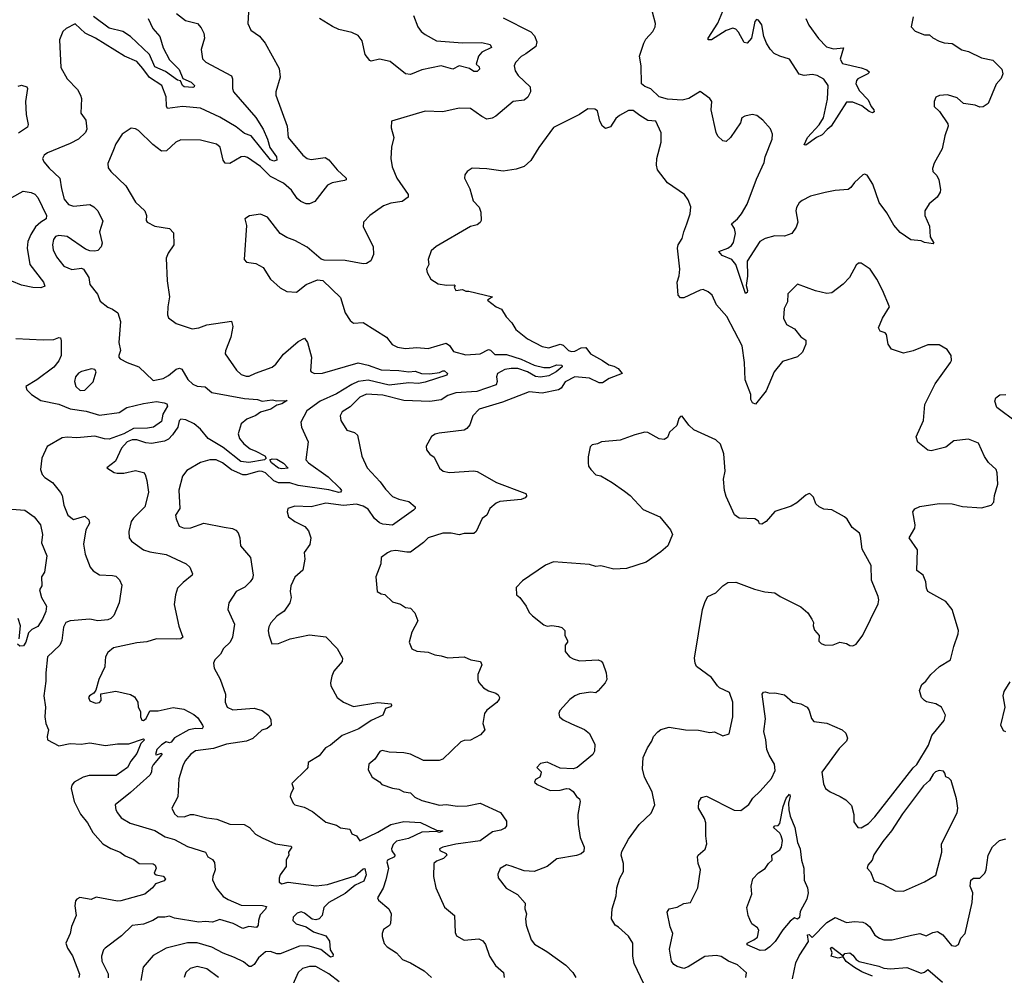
# Model space of a CAD drawing. Extents: x 2199565 to 2323334, y 894172 to 1018966.
# Tile 249 of 256: x 2222244 to 2228295, y 997258 to 1003128. Entities that reach past the tile are written whole.
import ezdxf

# ---------------------------------------------------------------- set-up
doc = ezdxf.new("R2010")
doc.units = 0

msp = doc.modelspace()

# ---------------------------------------------------------------- linework, layer by layer
at = {"layer": '0CON10XD'}
for points in [[(2223207, 1003167), (2223263.3, 1003123.3), (2223336, 1003105), (2223358.8, 1003078.8), (2223376, 1003046), (2223379.5, 1003015), (2223359.2, 1002945), (2223367.9, 1002887.9), (2223387.5, 1002867.5), (2223545, 1002782.5), (2223551.2, 1002765), (2223551.4, 1002705), (2223558.9, 1002685), (2223695, 1002526.5), (2223740.4, 1002455), (2223767.8, 1002395), (2223782.2, 1002342.2), (2223822.2, 1002285), (2223824.5, 1002265), (2223805, 1002258.7), (2223785, 1002268.4), (2223665.8, 1002415.8), (2223625, 1002429.5), (2223575, 1002469.3), (2223475, 1002530), (2223354.6, 1002585.4), (2223245, 1002594.6), (2223152.7, 1002582.7), (2223146.4, 1002596.4), (2223143.8, 1002655), (2223117.1, 1002725), (2223042.8, 1002772.8), (2223000.7, 1002829.3), (2222965, 1002872.2), (2222887.5, 1002905), (2222710, 1003015), (2222646.6, 1003046.6), (2222585, 1003103.8), (2222530, 1003075), (2222510, 1003055), (2222488, 1003005), (2222498, 1002835), (2222535.8, 1002765), (2222598.5, 1002698.5), (2222617.5, 1002665), (2222624.1, 1002644.1), (2222620.8, 1002555), (2222650.9, 1002510.9), (2222657.5, 1002455), (2222648.1, 1002435), (2222605.4, 1002394.6), (2222555, 1002367.8), (2222415, 1002310), (2222394.6, 1002295.4), (2222384.5, 1002275.5), (2222392.5, 1002255), (2222425.4, 1002215.4), (2222490, 1002155), (2222501.1, 1002088.9), (2222517.8, 1002025), (2222545, 1001992.2), (2222575, 1001982.9), (2222675, 1001992), (2222699.1, 1001979.1), (2222723.6, 1001953.6), (2222755, 1001890), (2222735.5, 1001825), (2222751.5, 1001755), (2222745, 1001732.5), (2222725, 1001710), (2222705, 1001705.5), (2222675, 1001708.8), (2222649.5, 1001719.5), (2222535, 1001795.4), (2222485, 1001802.9), (2222464.1, 1001795.9), (2222451.4, 1001778.6), (2222445.5, 1001745), (2222449.5, 1001715), (2222471.1, 1001671.1), (2222515.8, 1001615), (2222565, 1001594.5), (2222625, 1001602), (2222635.7, 1001595.7), (2222668.8, 1001545), (2222675, 1001502.5), (2222722.3, 1001442.3), (2222738.8, 1001398.8), (2222785, 1001362), (2222815, 1001350.8), (2222846.6, 1001326.6), (2222864.2, 1001274.2), (2222852.5, 1001145), (2222863, 1001097), (2222853.3, 1001065), (2222853.3, 1001055), (2222862.5, 1001045), (2222905, 1001022), (2222975.5, 1000995.5), (2223065, 1000911.4), (2223126.2, 1000925), (2223158, 1000942), (2223205, 1000981.4), (2223227.3, 1000987.3), (2223240.5, 1000980.5), (2223277.5, 1000917.5), (2223308.8, 1000888.8), (2223335, 1000876.9), (2223385, 1000872.2), (2223425, 1000838.9), (2223625, 1000800.4), (2223705, 1000796), (2223735, 1000784.4), (2223795, 1000793.1), (2223825, 1000787.1), (2223888.3, 1000788.3), (2223855, 1000768.6), (2223825, 1000760), (2223787.5, 1000735), (2223725, 1000717.1), (2223695, 1000696.2), (2223640, 1000675), (2223606, 1000645), (2223587.5, 1000585), (2223594.3, 1000555), (2223622, 1000522), (2223661.2, 1000491.2), (2223695, 1000476.7), (2223749.7, 1000449.7), (2223758.1, 1000435), (2223749.4, 1000425), (2223652.6, 1000407.4), (2223604.1, 1000415), (2223495, 1000499.6), (2223402.5, 1000555), (2223355, 1000611.8), (2223317.1, 1000645), (2223265, 1000669.1), (2223235, 1000673.5), (2223225, 1000663.8), (2223215.3, 1000624.7), (2223182.5, 1000577.5), (2223157.9, 1000552.1), (2223135, 1000539.6), (2223055, 1000524.6), (2223018.9, 1000528.9), (2222963.6, 1000546.4), (2222935, 1000546.8), (2222905, 1000534.1), (2222868.9, 1000495), (2222833, 1000417), (2222780, 1000375), (2222825, 1000346.7), (2222842.9, 1000342.9), (2222885, 1000343.3), (2222955, 1000358.9), (2223005, 1000345.8), (2223015, 1000333.3), (2223026.4, 1000296.4), (2223035.4, 1000225), (2223029.7, 1000199.7), (2223012.5, 1000135), (2222942.9, 1000065), (2222930, 1000045), (2222915.7, 999985), (2222917.5, 999945), (2222930.8, 999925), (2223005, 999872.3), (2223045, 999858.5), (2223145, 999842.5), (2223266.4, 999786.4), (2223290, 999765), (2223306.2, 999725), (2223303.8, 999715), (2223248.7, 999671.3), (2223214.2, 999635), (2223201.4, 999595), (2223192.9, 999535), (2223222.1, 999402.1), (2223246, 999335), (2223234.4, 999325.6), (2223208.3, 999321.7), (2223085, 999323.9), (2223025, 999306.7), (2222965, 999300), (2222820.3, 999269.7), (2222785, 999240), (2222772, 999215), (2222769.5, 999189.5), (2222767.3, 999152.7), (2222730, 999075), (2222711.7, 999008.3), (2222699.3, 998990.7), (2222672.5, 998975), (2222666.7, 998965), (2222675, 998943.3), (2222710, 998930), (2222735, 998933.5), (2222744, 998945), (2222743.3, 998986.7), (2222835, 999002.2), (2222925, 998982.5), (2222949.3, 998969.3), (2222970.8, 998935), (2222972, 998905), (2222987.5, 998877.5), (2222986, 998845), (2222995, 998824.4), (2223005, 998823.5), (2223021.4, 998835), (2223045, 998883.3), (2223095, 998883.1), (2223187.8, 998902.2), (2223252.5, 998892.5), (2223315, 998860.4), (2223339.4, 998839.4), (2223367.7, 998795), (2223370.9, 998785), (2223365, 998772.7), (2223325, 998772.9), (2223284, 998765), (2223195, 998717.4), (2223175, 998689.4), (2223165, 998685.6), (2223145, 998692.1), (2223115, 998672.9), (2223087.8, 998645), (2223079.4, 998615), (2223085, 998611.5), (2223115, 998622.9), (2223117.7, 998615), (2223065, 998550.7), (2223056.6, 998535), (2223054.7, 998505), (2223043.4, 998486.6), (2222925, 998380), (2222830, 998305), (2222834.2, 998275), (2222845, 998256.2), (2222868.8, 998225), (2222922.8, 998192.8), (2223075, 998146.9), (2223137.4, 998107.4), (2223195, 998092.1), (2223275, 998048.6), (2223386.2, 998015), (2223400, 997985), (2223429.6, 997969.6), (2223441.5, 997951.5), (2223446.2, 997905), (2223430.6, 997865), (2223429.7, 997845), (2223451.9, 997795), (2223495, 997741.9), (2223525, 997722.5), (2223605, 997688.8), (2223737.2, 997687.2), (2223761.2, 997681.2), (2223755.3, 997664.7), (2223721.8, 997628.2), (2223712.3, 997595), (2223709.6, 997565), (2223699.6, 997550.4), (2223653.3, 997556.7), (2223615, 997545.6), (2223556.7, 997576.7), (2223475, 997600), (2223430, 997585), (2223385, 997588.8), (2223345, 997583.3), (2223195, 997609.1), (2223165, 997620.5), (2223136.2, 997613.8), (2223095, 997615.4), (2223062.9, 997595), (2223005, 997571.2), (2222935, 997564), (2222869.3, 997500.7), (2222769.2, 997425), (2222760, 997415), (2222746, 997375), (2222749.2, 997345), (2222787.2, 997267.2), (2222787, 997243)], [(2223650.8, 1003175), (2223647.1, 1003105), (2223663.8, 1003065), (2223717.3, 1003027.3), (2223753.4, 1002983.4), (2223838.3, 1002828.3), (2223844.3, 1002775), (2223818.1, 1002685), (2223818.1, 1002665), (2223888.9, 1002475), (2223895, 1002404.2), (2223985, 1002296.9), (2224010, 1002275), (2224035, 1002270), (2224121.2, 1002281.2), (2224145, 1002268), (2224194.5, 1002205), (2224250, 1002155), (2224251.2, 1002145), (2224240.3, 1002139.7), (2224163.6, 1002126.4), (2224135, 1002112.5), (2224058, 1002012), (2224025, 1001998), (2224005, 1001998.1), (2223972.4, 1002012.4), (2223950.3, 1002030.3), (2223915, 1002080.8), (2223865, 1002124.4), (2223785.2, 1002165.2), (2223725, 1002225.6), (2223645, 1002281.4), (2223625, 1002288.1), (2223605, 1002286.5), (2223535, 1002245.5), (2223507.6, 1002247.6), (2223493.8, 1002265), (2223476, 1002346), (2223454.5, 1002364.5), (2223355, 1002388.9), (2223235, 1002389.4), (2223204.5, 1002375.5), (2223147.4, 1002322.6), (2223115, 1002320.6), (2223062, 1002362), (2222975, 1002448.1), (2222955, 1002458.6), (2222928.3, 1002461.7), (2222874.6, 1002425.4), (2222835.6, 1002365), (2222821.7, 1002328.3), (2222785.8, 1002245), (2222788.3, 1002218.3), (2222804.2, 1002195), (2222897, 1002107), (2222955, 1002007.1), (2223014, 1001955), (2223023.6, 1001926.4), (2223021.2, 1001895), (2223026.7, 1001885), (2223075, 1001860), (2223165, 1001845.6), (2223189.5, 1001819.5), (2223191.8, 1001745), (2223155.8, 1001694.2), (2223144.1, 1001664.1), (2223149.5, 1001525), (2223164.4, 1001425), (2223154.4, 1001364.4), (2223152.5, 1001315), (2223157.7, 1001297.7), (2223205, 1001262), (2223305, 1001228.9), (2223345, 1001235.5), (2223395, 1001254.5), (2223545, 1001276), (2223554.4, 1001244.4), (2223541.1, 1001178.9), (2223508.5, 1001095), (2223507.5, 1001075), (2223575.8, 1000975), (2223605, 1000949.2), (2223635, 1000937.5), (2223655, 1000938), (2223692.7, 1000957.3), (2223795, 1000993.3), (2223817.7, 1001012.3), (2223866.3, 1001073.7), (2223955, 1001151.1), (2223995, 1001170.8), (2224011.9, 1001145), (2224036.7, 1001055), (2224031.8, 1000971.8), (2224035, 1000964.3), (2224055, 1000955.5), (2224105, 1000957.2), (2224325, 1001020.3), (2224386.3, 1001006.3), (2224465, 1000976.4), (2224575, 1000973.5), (2224635, 1000964.6), (2224675, 1000968.2), (2224713.8, 1000953.8), (2224765, 1000953.5), (2224825, 1000961.5), (2224845, 1000971.5), (2224855, 1000970.4), (2224873.1, 1000955), (2224868.8, 1000945), (2224735, 1000901.1), (2224695, 1000894.1), (2224635, 1000897.2), (2224515, 1000883.5), (2224385, 1000913.8), (2224324.4, 1000905), (2224285, 1000887.6), (2224190.6, 1000829.4), (2224090, 1000785), (2224008.1, 1000725), (2223972.5, 1000655), (2223975.7, 1000625), (2224016, 1000535), (2224002.9, 1000425), (2224019.2, 1000405), (2224140.2, 1000320.2), (2224211, 1000251), (2224222.1, 1000235), (2224216.7, 1000225), (2224205, 1000222.8), (2224145, 1000241), (2223955, 1000267.6), (2223905, 1000283.7), (2223835, 1000284), (2223805, 1000296.3), (2223755, 1000344), (2223735, 1000353.4), (2223715, 1000354.7), (2223635, 1000332.8), (2223615, 1000332.6), (2223545, 1000363.4), (2223491.5, 1000405), (2223451.2, 1000425), (2223412.5, 1000425), (2223355, 1000408.1), (2223271.2, 1000358.8), (2223244, 1000325), (2223222.4, 1000237.6), (2223228, 1000125), (2223201.2, 1000085), (2223205, 1000062.5), (2223225, 1000016.7), (2223255, 1000004), (2223295, 1000007.5), (2223375, 1000036), (2223501.2, 1000011.2), (2223552.8, 1000002.8), (2223572.4, 999992.4), (2223586.2, 999975), (2223596.2, 999945), (2223601.2, 999895), (2223662, 999825), (2223678.9, 999715), (2223674.4, 999695), (2223661.1, 999675), (2223628.5, 999641.5), (2223574.3, 999615), (2223530, 999545), (2223524.3, 999504.3), (2223563.5, 999415), (2223552.5, 999335), (2223538.6, 999305), (2223496.7, 999265), (2223479.1, 999230.9), (2223442.5, 999195), (2223436, 999175), (2223438.8, 999145), (2223475.9, 999075.9), (2223510, 998985), (2223507.9, 998935), (2223520, 998905), (2223555, 998889.1), (2223685, 998899.7), (2223734.7, 998884.7), (2223774.5, 998854.5), (2223787.8, 998827.8), (2223789.6, 998795), (2223765, 998772.9), (2223733, 998763)], [(2227734, 1003145), (2227723.6, 1003083.6), (2227747, 1003057), (2227805, 1003036.2), (2227835, 1003036.2), (2227856.4, 1003016.4), (2227895, 1002996.7), (2227925, 1002986.7), (2227975, 1002982.5), (2228035, 1002942.5), (2228075, 1002933.8), (2228155, 1002894.2), (2228225, 1002878.8), (2228280, 1002825), (2228286, 1002795), (2228276.7, 1002766.7), (2228245, 1002732.5), (2228195, 1002612.5), (2228165, 1002592.5), (2228145, 1002590), (2228115, 1002603.8), (2228045, 1002613.8), (2228005, 1002648), (2227945, 1002665.8), (2227896.7, 1002663.3), (2227875, 1002652.5), (2227863.6, 1002626.4), (2227863.3, 1002595), (2227896.2, 1002565), (2227948.3, 1002488.3), (2227950, 1002475), (2227930, 1002415), (2227913.3, 1002335), (2227863.2, 1002246.8), (2227854.3, 1002215), (2227856.2, 1002195), (2227880.3, 1002170.3), (2227892.9, 1002145), (2227903.9, 1002086.1), (2227901.2, 1002068.8), (2227882.7, 1002037.3), (2227832.7, 1001997.3), (2227806.4, 1001953.6), (2227806.7, 1001925), (2227835, 1001860), (2227838.8, 1001795), (2227862.5, 1001755), (2227858.8, 1001751.2), (2227805, 1001760), (2227785, 1001770), (2227720, 1001775), (2227655, 1001820), (2227616.8, 1001866.8), (2227572.6, 1001942.6), (2227526.5, 1002005), (2227488, 1002118), (2227452.3, 1002172.3), (2227435, 1002180), (2227425, 1002176.2), (2227375, 1002128), (2227352.7, 1002097.3), (2227335, 1002084.3), (2227255, 1002079.5), (2227195, 1002067.5), (2227105, 1002044.2), (2227053, 1002017), (2227035, 1002003.8), (2227017.5, 1001975), (2227014.4, 1001955), (2227026.9, 1001885), (2227015.4, 1001854.6), (2226990, 1001815), (2226945, 1001797.8), (2226885, 1001800.5), (2226825, 1001783.5), (2226793.6, 1001765), (2226715.4, 1001645), (2226717.7, 1001552.3), (2226708.1, 1001495), (2226716.8, 1001465), (2226715, 1001453.3), (2226705, 1001446.7), (2226645.5, 1001625), (2226620, 1001655), (2226560.3, 1001680.3), (2226541.2, 1001705), (2226596, 1001725), (2226618.9, 1001741.1), (2226631.3, 1001758.7), (2226643.1, 1001815), (2226636.9, 1001845), (2226619.2, 1001875), (2226655, 1001905.7), (2226680.6, 1001935), (2226715.6, 1001995), (2226772.3, 1002147.7), (2226819.3, 1002250.7), (2226825.7, 1002285), (2226869.2, 1002395), (2226870.8, 1002425), (2226857.6, 1002457.6), (2226811.2, 1002511.2), (2226775, 1002540), (2226745.9, 1002545.9), (2226700, 1002535), (2226682.5, 1002525), (2226673.3, 1002495), (2226613.3, 1002405), (2226585, 1002380), (2226565, 1002383.3), (2226535, 1002412.5), (2226523.8, 1002435), (2226494.4, 1002575), (2226497.5, 1002625), (2226485, 1002644.2), (2226425, 1002686.2), (2226356, 1002645), (2226316, 1002634), (2226225, 1002640.4), (2226175, 1002654.6), (2226122.6, 1002702.6), (2226085, 1002718.1), (2226065.7, 1002735), (2226063.3, 1002845), (2226053.3, 1002905), (2226078.8, 1002985), (2226091.1, 1003008.9), (2226136, 1003055), (2226150, 1003085), (2226150.8, 1003105), (2226134, 1003175)], [(2227075.6, 1003135), (2227094.6, 1003095), (2227153, 1003013), (2227202.2, 1002962.2), (2227245, 1002950), (2227305.8, 1002955.8), (2227285.7, 1002885), (2227299.7, 1002859.7), (2227415, 1002832.9), (2227449.7, 1002819.7), (2227466.7, 1002805), (2227456.7, 1002795), (2227395, 1002766), (2227385.7, 1002754.3), (2227381.9, 1002735), (2227405, 1002691.2), (2227459.1, 1002635), (2227477.5, 1002595), (2227493.8, 1002575), (2227495, 1002562.5), (2227485, 1002556), (2227465, 1002563.5), (2227419.6, 1002599.6), (2227365, 1002620.9), (2227325, 1002621.4), (2227230, 1002475), (2227205.7, 1002454.3), (2227175, 1002420.9), (2227140.8, 1002405), (2227075, 1002357.5), (2227065, 1002360), (2227085.4, 1002405), (2227156.6, 1002483.4), (2227182.9, 1002525), (2227209.1, 1002640.9), (2227213.2, 1002725), (2227185, 1002763.8), (2227145, 1002784.6), (2227115, 1002790.8), (2227065, 1002785.5), (2227035, 1002794.4), (2226975, 1002885.7), (2226915, 1002903.3), (2226881.2, 1002921.2), (2226857, 1002947), (2226834.6, 1002984.6), (2226818.1, 1003025), (2226805, 1003096.7), (2226785, 1003126.2), (2226771.2, 1003128.8), (2226762.3, 1003117.7), (2226740.8, 1003015), (2226715, 1002984), (2226697.3, 1002987.3), (2226662.2, 1003052.2), (2226645, 1003070), (2226627.3, 1003077.3), (2226585, 1003061.5), (2226495, 1003005.6), (2226474.3, 1003004.3), (2226474.4, 1003015), (2226535, 1003106), (2226575.6, 1003204.4)], [(2223034.7, 1003134.7), (2223062.1, 1003075), (2223106.4, 1003025), (2223126.2, 1002955), (2223165, 1002880.8), (2223225, 1002822.5), (2223247.6, 1002767.6), (2223297.8, 1002745), (2223318.2, 1002725), (2223317.1, 1002715), (2223307.5, 1002712.5), (2223255, 1002716.8), (2223244.1, 1002725), (2223233.2, 1002753.2), (2223215, 1002757.5), (2223139.8, 1002810.2), (2223075, 1002839.3), (2223041.3, 1002915), (2222925, 1003025.8), (2222878.6, 1003055), (2222795, 1003075.9), (2222697.7, 1003147.7)], [(2224663.5, 1003155), (2224690.5, 1003085), (2224711.1, 1003055), (2224735, 1003036.7), (2224805, 1002999.1), (2224965, 1002986.2), (2225085, 1002988.4), (2225135, 1002975.3), (2225143.1, 1002956.9), (2225085, 1002928.6), (2225062.9, 1002905), (2225050, 1002855), (2225068.8, 1002838.8), (2225070.8, 1002825), (2225055, 1002810), (2225035, 1002810.6), (2225007.7, 1002827.7), (2224945, 1002844.2), (2224905, 1002824.5), (2224835, 1002845.4), (2224715, 1002821.2), (2224645, 1002792.2), (2224615, 1002796.7), (2224521.4, 1002871.4), (2224454.4, 1002885.6), (2224405, 1002874.3), (2224395, 1002878), (2224367.8, 1002915), (2224348.7, 1002998.7), (2224325, 1003030.8), (2224285, 1003050.6), (2224205, 1003067.8), (2224167.2, 1003087.2), (2224086.6, 1003136.6)], [(2225215, 1003140), (2225385, 1003053.8), (2225408.7, 1003028.7), (2225422.3, 1002992.3), (2225415.4, 1002964.6), (2225355, 1002918.2), (2225325, 1002903.1), (2225290.6, 1002865), (2225282.2, 1002845), (2225289.4, 1002815), (2225307.5, 1002785), (2225382, 1002715), (2225382.5, 1002685), (2225367.2, 1002652.8), (2225345, 1002634.3), (2225276.7, 1002625), (2225170, 1002535), (2225147, 1002523), (2225115, 1002517.1), (2225083.8, 1002533.8)], [(2222235, 1002720), (2222255.7, 1002725.7), (2222288.8, 1002715), (2222292, 1002705), (2222280, 1002625), (2222284.5, 1002545.5), (2222296.9, 1002485), (2222292.2, 1002467.8), (2222237.7, 1002432.2)], [(2225083.8, 1002533.8), (2225015, 1002581.9), (2224945, 1002585.6), (2224845, 1002562.9), (2224735, 1002567.1), (2224530, 1002505), (2224526.7, 1002465), (2224543.8, 1002405), (2224528.8, 1002345), (2224524.2, 1002275), (2224532.5, 1002225), (2224561.9, 1002155), (2224631.4, 1002055), (2224632.5, 1002037.5), (2224595, 1002011.9), (2224525, 1002001.1), (2224480, 1001985), (2224396.2, 1001925), (2224358, 1001885), (2224354, 1001855), (2224415.8, 1001735), (2224419.2, 1001685), (2224402.7, 1001647.3), (2224375, 1001630), (2224355, 1001628), (2224245, 1001649.1), (2224115, 1001650.6), (2224096.8, 1001656.8), (2224011.7, 1001731.7), (2223935, 1001771.4), (2223885, 1001790), (2223845.8, 1001815), (2223768, 1001915), (2223725, 1001934.2), (2223656.1, 1001923.9), (2223627.5, 1001905), (2223638.8, 1001865), (2223623.3, 1001655), (2223638.3, 1001638.3), (2223695, 1001630), (2223740, 1001605), (2223785, 1001534), (2223845, 1001481.2), (2223885, 1001458.8), (2223945, 1001453.8), (2224005, 1001501.4), (2224075, 1001530), (2224107, 1001527), (2224215, 1001421.2), (2224245, 1001327.5), (2224275, 1001280), (2224295, 1001263.8), (2224355, 1001268), (2224497.9, 1001177.9), (2224533.4, 1001133.4), (2224565.7, 1001115.7), (2224615, 1001108.6), (2224685, 1001114.3), (2224755, 1001108.5), (2224865, 1001141.1), (2224885, 1001127.1), (2224910.8, 1001090.8), (2224985, 1001069.6), (2225075, 1001074.6), (2225125, 1001101.6), (2225137.5, 1001097.5), (2225165, 1001071.1), (2225235, 1001071.5), (2225325, 1001043.5), (2225405, 1001005.9), (2225465, 1000991.2), (2225501.7, 1000991.7), (2225545, 1001008.3), (2225575.8, 1001005.8), (2225576.9, 1000995), (2225541.2, 1000965), (2225495, 1000941.1), (2225445, 1000932.1), (2225415, 1000937), (2225365.7, 1000965.7), (2225306.1, 1000986.1), (2225265, 1000986.1), (2225225, 1000980), (2225179.6, 1000955), (2225174.5, 1000935), (2225179.4, 1000905), (2225172, 1000885), (2225053.3, 1000845), (2224925, 1000835.4), (2224875, 1000819.2), (2224835, 1000793.2), (2224765, 1000782.9), (2224605, 1000789.4), (2224475, 1000821.9), (2224375, 1000827.9), (2224335, 1000810), (2224275, 1000750.6), (2224225, 1000720), (2224212.9, 1000695), (2224218, 1000665), (2224255, 1000606.7), (2224301.7, 1000591.7), (2224320, 1000575), (2224347.7, 1000447.7), (2224378.8, 1000375), (2224459.1, 1000289.1), (2224491.5, 1000245), (2224535, 1000199.1), (2224575, 1000182.1), (2224635, 1000168.4), (2224674.1, 1000135), (2224675.3, 1000125), (2224665, 1000114.7), (2224535, 1000022.7), (2224475, 1000028.9), (2224455, 1000037.5), (2224425, 1000063.1), (2224385, 1000121.9), (2224355, 1000140.2), (2224315, 1000151.7), (2224235, 1000144.1), (2224125, 1000157.5), (2224035, 1000135.8), (2223935, 1000140), (2223892.5, 1000125), (2223887.5, 1000105), (2223896.7, 1000075), (2223935.8, 1000045.8), (2223996.7, 1000015), (2224018.3, 999988.3), (2224034.2, 999944.2), (2224027.8, 999905), (2223992.9, 999855), (2223997.1, 999815), (2223984.3, 999745.7), (2223935, 999703.8), (2223909.7, 999650.3), (2223905.6, 999615), (2223912, 999578), (2223904, 999545), (2223868.8, 999495), (2223825, 999463.3), (2223787.7, 999422.3), (2223775, 999397.5), (2223770.8, 999375), (2223775, 999350), (2223794.1, 999294.1), (2223835, 999296.2), (2223906.2, 999323.8), (2224025, 999348.8), (2224126.2, 999336.2), (2224195, 999266.2), (2224228.8, 999205), (2224226.7, 999185), (2224175.7, 999125), (2224162, 999095), (2224154, 999055), (2224156.1, 999036.1), (2224195, 998963.8), (2224233.8, 998935), (2224295, 998909.1), (2224445, 998932.9), (2224526.7, 998925), (2224530, 998915), (2224523.9, 998906.1), (2224492.5, 998897.5), (2224476, 998855), (2224405, 998822.2), (2224328.5, 998771.5), (2224225, 998730), (2224155, 998672.2), (2224123.1, 998655), (2224085, 998605.7), (2224016.7, 998565), (2224015.8, 998535), (2224009.2, 998525), (2223917.5, 998435), (2223927.5, 998405), (2223910, 998375), (2223906.7, 998355), (2223924.2, 998314.2), (2223934.4, 998304.4), (2223991.4, 998291.4), (2224044.4, 998264.4), (2224125, 998197.5), (2224190.3, 998180.3), (2224215, 998162.9), (2224273.3, 998155), (2224286, 998126), (2224313.5, 998113.5), (2224333.6, 998083.6), (2224445, 998136.1), (2224525, 998184.8), (2224605, 998201.5), (2224707.1, 998197.1), (2224805, 998149.2), (2224843.8, 998145), (2224825, 998134.8), (2224805, 998141.9), (2224715, 998137.6), (2224632.9, 998097.1), (2224559.2, 998080.8), (2224539.8, 998060.2), (2224528.2, 998035), (2224531.2, 998021.2), (2224550, 997995), (2224548, 997985), (2224505, 997965.3), (2224501.3, 997955), (2224510, 997915), (2224495.3, 997845), (2224477.5, 997792.5), (2224443.6, 997733.6), (2224448.8, 997718.8), (2224513.3, 997665), (2224526.7, 997635), (2224522.5, 997575), (2224515.9, 997564.1), (2224480.5, 997539.5), (2224471.2, 997515), (2224471.2, 997495), (2224485, 997452.5), (2224502.7, 997432.7), (2224560, 997395), (2224596.7, 997355), (2224645, 997334.4), (2224729.2, 997285), (2224775.8, 997245)], [(2226795, 998389.2), (2226865, 998466), (2226887.1, 998515), (2226882.1, 998555), (2226849.1, 998609.1), (2226834.8, 998644.8), (2226830.4, 998705), (2226818.2, 998755), (2226827.3, 998832.7), (2226806.7, 998985), (2226815, 998997.5), (2226825, 998998.8), (2226855, 998990), (2226885, 998993.3), (2226945, 998981.4), (2226996, 998935), (2227045, 998924.4), (2227082.5, 998905), (2227095.8, 998885), (2227110, 998835), (2227125, 998816.2), (2227205, 998806.7), (2227298.8, 998765), (2227322, 998745), (2227332, 998715), (2227326, 998695), (2227280.1, 998649.9), (2227174.3, 998505), (2227184.5, 998434.5), (2227195.6, 998405.6), (2227224.4, 998384.4), (2227286.2, 998355), (2227321.2, 998335), (2227355, 998301.2), (2227370.8, 998245), (2227370.5, 998200.5), (2227395, 998166.2), (2227415, 998164.2), (2227460.4, 998189.6), (2227499.2, 998230.8), (2227735, 998531.5), (2227758.4, 998551.6), (2227828.8, 998671.2), (2227848.7, 998731.3), (2227925, 998823.8), (2227934, 998855), (2227910, 998905), (2227875, 998925.7), (2227816.6, 998936.6), (2227804.2, 998945), (2227785.8, 998965), (2227773.3, 999006.7), (2227787.5, 999045), (2227812.5, 999065), (2227844.1, 999105.9), (2227895.9, 999154.1), (2227964.2, 999195.8), (2227985, 999276.7), (2228011.4, 999355), (2228012.9, 999375), (2227975.4, 999505.4), (2227935, 999554.3), (2227824.8, 999614.8), (2227816.4, 999635), (2227813.6, 999675), (2227797.1, 999715), (2227757.5, 999745), (2227761.7, 999871.7), (2227710, 999945), (2227744.2, 1000005), (2227747.5, 1000025), (2227733.3, 1000105), (2227745.9, 1000124.1), (2227775, 1000138), (2227895, 1000155.8), (2227975, 1000154.5), (2228038, 1000138), (2228155, 1000129.5), (2228214.5, 1000145.5), (2228230, 1000165), (2228234.5, 1000205), (2228254.5, 1000275), (2228251.1, 1000345), (2228245.5, 1000365.5), (2228198.3, 1000408.3), (2228173.9, 1000443.9), (2228136.6, 1000526.6), (2228075, 1000551.4), (2227985, 1000541.4), (2227935, 1000501.4), (2227845, 1000480), (2227825, 1000483.8), (2227763, 1000533), (2227753.8, 1000565), (2227798, 1000665), (2227806, 1000765), (2227869.1, 1000890.9), (2227965, 1001022.5), (2227970, 1001035), (2227967.5, 1001065), (2227943, 1001103), (2227895, 1001130), (2227825, 1001131.2), (2227735.8, 1001094.2), (2227675, 1001080), (2227602.5, 1001105), (2227581.2, 1001135), (2227571.2, 1001195), (2227562.5, 1001205), (2227532.5, 1001215), (2227522, 1001235), (2227546.6, 1001295), (2227588.5, 1001365), (2227545.7, 1001465.7), (2227510.8, 1001535), (2227470, 1001595), (2227415, 1001632.5), (2227398.3, 1001631.7), (2227385, 1001620), (2227343.8, 1001545), (2227305, 1001503.3), (2227235, 1001451.2), (2227205, 1001446.2), (2227135, 1001462.5), (2227025, 1001503.8), (2226963.8, 1001445), (2226963.3, 1001395), (2226942, 1001355), (2226938.8, 1001295), (2226956.2, 1001255), (2227005, 1001229.4), (2227045, 1001180), (2227075, 1001160), (2227075.7, 1001135), (2227055, 1001086.7), (2227025, 1001057.5), (2226932.4, 1001027.6), (2226880.6, 1000965), (2226831.7, 1000848.3), (2226765, 1000766.7), (2226747.5, 1000775), (2226737.5, 1000795), (2226736.7, 1000825), (2226703.3, 1000915), (2226697.9, 1001022.1), (2226684.2, 1001125), (2226590, 1001305), (2226525.8, 1001375.8), (2226499.4, 1001435), (2226475, 1001456.9), (2226445, 1001470.6), (2226425, 1001466.7), (2226325, 1001419.5), (2226305, 1001419.2), (2226291.4, 1001435), (2226285.5, 1001515), (2226297.9, 1001555), (2226300.5, 1001595), (2226286.7, 1001725), (2226291.5, 1001745), (2226315, 1001783.8), (2226324.6, 1001825.4), (2226345, 1001873.3), (2226364.2, 1001935), (2226368.8, 1001978.8), (2226352.4, 1002022.4), (2226330, 1002055), (2226225, 1002125.8), (2226163.1, 1002205), (2226157.1, 1002235), (2226159.4, 1002275), (2226186, 1002376), (2226186.1, 1002433.9), (2226154.2, 1002504.2), (2226105, 1002510), (2226055, 1002538.9), (2226015, 1002571.1), (2225985, 1002570.5), (2225929.6, 1002540.4), (2225908.3, 1002521.7), (2225875, 1002470), (2225845, 1002460), (2225826.7, 1002475), (2225810, 1002505), (2225795, 1002567.5), (2225779.3, 1002579.3), (2225735, 1002581.2), (2225684.6, 1002545.4), (2225525, 1002466), (2225435, 1002343.3), (2225385, 1002263.3), (2225345, 1002226.7), (2225295, 1002210), (2225215, 1002198), (2225115, 1002212), (2225025, 1002216.2), (2224994.1, 1002195.9), (2224980, 1002175), (2224976.7, 1002155), (2225009.5, 1002089.5), (2225030, 1002015), (2225067.3, 1001977.3), (2225078.8, 1001945), (2225080, 1001895), (2225075, 1001883.3), (2225055, 1001868.8), (2225015, 1001857.5), (2224804.3, 1001735.7), (2224772.3, 1001707.7), (2224753.9, 1001656.1), (2224758, 1001625), (2224744.3, 1001595), (2224747.5, 1001575), (2224770, 1001535), (2224815.8, 1001505.8), (2224867, 1001497), (2224915, 1001500), (2224920, 1001495), (2224913.3, 1001485), (2224925, 1001463.8), (2224965, 1001470), (2224985, 1001460), (2225005, 1001460), (2225150, 1001425), (2225120, 1001405), (2225172.5, 1001365), (2225205, 1001350), (2225233.1, 1001303.1), (2225269.2, 1001265), (2225294, 1001225), (2225365, 1001167.8), (2225455, 1001120), (2225495, 1001113.1), (2225565, 1001134.4), (2225585, 1001128.1), (2225615.9, 1001095.9), (2225635, 1001089.7), (2225655, 1001092.4), (2225695, 1001113.4), (2225723.7, 1001113.7), (2225752.5, 1001075), (2225825, 1001034.5), (2225865, 1001007.5), (2225895, 1001000), (2225921.4, 1000985), (2225946.7, 1000955), (2225866.2, 1000923.8), (2225825, 1000898.1), (2225805, 1000896.9), (2225745, 1000926.7), (2225655, 1000933.5), (2225596.5, 1000903.5), (2225570.9, 1000865), (2225555, 1000854.7), (2225455, 1000833.3), (2225375, 1000841.9), (2225211.5, 1000778.5), (2225068, 1000735), (2225029.4, 1000695), (2225010.3, 1000639.7), (2224992.7, 1000617.3), (2224975, 1000606), (2224822.3, 1000587.7), (2224798.3, 1000581.7), (2224775, 1000566.7), (2224742, 1000508), (2224744, 1000485), (2224765, 1000458.8), (2224790.5, 1000440.5), (2224825, 1000372.5), (2224847.5, 1000355), (2224885, 1000345.8), (2225035, 1000357.1), (2225055, 1000352.9), (2225175, 1000285.8), (2225349.1, 1000219.1), (2225356.2, 1000215), (2225359.5, 1000200.5), (2225350, 1000190), (2225325, 1000180.8), (2225195, 1000168.1), (2225172.5, 1000157.5), (2225132.5, 1000125), (2225115.7, 1000085), (2225087, 1000063), (2225050, 999985), (2225035, 999971.9), (2224975, 999971.1), (2224945, 999964.2), (2224895, 999972.9), (2224845, 999972.9), (2224755, 999946), (2224725, 999915.8), (2224645, 999858), (2224623.9, 999856.1), (2224555, 999867.5), (2224525, 999863.8), (2224505, 999853.3), (2224466.1, 999823.9), (2224463.3, 999785), (2224432, 999705), (2224440, 999615), (2224465, 999601.2), (2224487.3, 999597.3), (2224535, 999552), (2224585, 999536.7), (2224615, 999516.7), (2224645, 999512.5), (2224673.3, 999485), (2224690, 999435), (2224653.3, 999365), (2224636.7, 999305), (2224655, 999262.5), (2224685, 999248.8), (2224755, 999243.1), (2224795.4, 999225.4), (2224835, 999221.1), (2224875, 999207.8), (2224975, 999214.4), (2225016.4, 999196.4), (2225075.5, 999185.5), (2225083.3, 999165), (2225060, 999105), (2225058.9, 999075), (2225065, 999056.2), (2225095, 999022.9), (2225125, 999005.7), (2225170.6, 998990.6), (2225185, 998980), (2225192, 998965), (2225191.2, 998955), (2225175.7, 998934.3), (2225115, 998886.2), (2225100, 998865), (2225091.2, 998805), (2225102.5, 998765), (2225076.7, 998735), (2225015, 998702.7), (2224975, 998699.4), (2224955, 998691.1), (2224845, 998584.4), (2224821.8, 998578.2), (2224775, 998577.9), (2224725, 998576.5), (2224645.4, 998615.4), (2224605, 998624.3), (2224515, 998628.6), (2224472.3, 998637.7), (2224458.3, 998631.7), (2224427.5, 998585), (2224390, 998555), (2224385, 998520), (2224410, 998475), (2224455, 998446.7), (2224469.3, 998429.3), (2224535, 998408), (2224575, 998402), (2224604.4, 998384.4), (2224645, 998379.2), (2224672.6, 998352.6), (2224715, 998330.9), (2224825, 998302.5), (2224865, 998307.5), (2224935.7, 998295.7), (2224995, 998299.6), (2225075, 998315.9), (2225198.5, 998258.5), (2225236.7, 998205), (2225236.2, 998175), (2225225, 998162), (2225200.3, 998149.7), (2225150.8, 998139.2), (2225075, 998084.5), (2224925, 998062.9), (2224845, 998045.6), (2224823.3, 998035), (2224826.7, 998025), (2224865, 998005.7), (2224870, 997995), (2224849.5, 997975), (2224805, 997958), (2224789.4, 997945), (2224788.1, 997865), (2224801.9, 997795), (2224855, 997675.8), (2224916, 997625), (2224921.2, 997521.2), (2224929.5, 997499.5), (2224975, 997474), (2225065, 997480.8), (2225090.3, 997470.3), (2225107.1, 997447.1), (2225131.1, 997375), (2225168.2, 997318.2), (2225217.5, 997275), (2225222.5, 997245)], [(2222195, 1002035.6), (2222265, 1002074.4), (2222315, 1002066.5), (2222336.4, 1002056.4), (2222355, 1002035.7), (2222408.9, 1001925), (2222407.1, 1001905), (2222374.4, 1001885), (2222341.1, 1001855), (2222311.7, 1001808.3), (2222294.1, 1001765), (2222290, 1001725), (2222306.4, 1001625), (2222390.8, 1001515), (2222398, 1001492), (2222375, 1001480.6), (2222325, 1001483.8), (2222255, 1001496.9), (2222195, 1001521.8)], [(2222220.3, 1001169.7), (2222388.9, 1001161.1), (2222454.3, 1001164.3), (2222485, 1001175.6), (2222495, 1001173.8), (2222500, 1001155), (2222498.8, 1001065), (2222485, 1001032.9), (2222455, 1000994.5), (2222350, 1000915), (2222281.4, 1000875), (2222287.5, 1000855), (2222316.6, 1000826.6), (2222375, 1000788.2), (2222485, 1000766.2), (2222555, 1000738.2), (2222653.3, 1000723.3), (2222735, 1000699.6), (2222855, 1000714.4), (2222902.5, 1000745), (2223005, 1000770.7), (2223085, 1000781.9), (2223131.2, 1000775), (2223147.5, 1000767.5), (2223153.2, 1000755), (2223124.6, 1000705), (2223115, 1000660.4), (2223066.9, 1000625), (2223030.2, 1000619.8), (2222942.9, 1000617.1), (2222883.4, 1000585), (2222795, 1000550.9), (2222765, 1000552.8), (2222705, 1000569.8), (2222595, 1000559.3), (2222535.7, 1000564.3), (2222505, 1000558.8), (2222413, 1000507), (2222379.6, 1000435), (2222372.7, 1000365), (2222381.9, 1000335), (2222399.2, 1000315), (2222445.8, 1000285), (2222495, 1000224), (2222504.4, 1000205), (2222515.5, 1000145), (2222540.8, 1000085), (2222575, 1000058.8), (2222645, 1000077.5), (2222668.1, 1000055), (2222672.2, 1000035), (2222650, 999995), (2222637, 999907), (2222645.6, 999845), (2222676.9, 999765), (2222695, 999741.4), (2222735, 999718.6), (2222815, 999714.2), (2222835, 999709.2), (2222857.6, 999687.6), (2222872, 999655), (2222856.5, 999545), (2222822, 999468), (2222805, 999449.4), (2222785, 999440.9), (2222725, 999436.1), (2222675, 999446.4), (2222555, 999436.2), (2222527.5, 999425), (2222513.4, 999396.6), (2222502.5, 999315), (2222490.9, 999285), (2222415.5, 999215), (2222404.6, 999115), (2222405.5, 999065), (2222392.5, 998975), (2222402.5, 998905), (2222398, 998845), (2222404.7, 998805), (2222420.4, 998765), (2222412.7, 998725), (2222415.8, 998705), (2222485, 998666.9), (2222555, 998682.3), (2222622.2, 998677.8), (2222675, 998686.5), (2222771.2, 998668.8), (2222845, 998680), (2222915, 998680), (2223005, 998710.8), (2223012, 998705), (2222987.7, 998682.3), (2222965, 998621.2), (2222926.8, 998573.2), (2222906.3, 998533.7), (2222837.5, 998485), (2222672, 998485), (2222634.6, 998475), (2222580, 998445), (2222563.8, 998425), (2222559.6, 998405), (2222578, 998325), (2222617.7, 998247.7), (2222661.2, 998195), (2222694.4, 998135), (2222756.1, 998066.1), (2222805, 998035.6), (2222862.5, 998015), (2222891.7, 997991.7), (2222945, 997970), (2222977.5, 997945), (2223065, 997943.3), (2223076.2, 997935), (2223082.5, 997915), (2223070, 997885), (2223082.5, 997875), (2223126.1, 997866.1), (2223140.3, 997850.3)], [(2222615, 1000851.1), (2222645, 1000852.2), (2222695, 1000903.8), (2222713.3, 1000965), (2222705, 1000980), (2222685, 1000983.8), (2222625, 1000968), (2222605, 1000956.2), (2222587.5, 1000935), (2222580.8, 1000905), (2222590, 1000875), (2222615, 1000851.1)], [(2228370, 1000655), (2228250, 1000745), (2228236.7, 1000785), (2228242.5, 1000805), (2228267.1, 1000822.9), (2228305, 1000825.6)], [(2226080, 997205), (2226019.8, 997329.8), (2226012.2, 997375), (2226012.5, 997455), (2225985, 997498.8), (2225925, 997553.8), (2225904, 997565), (2225881.2, 997605), (2225884.3, 997665), (2225908.8, 997745), (2225914, 997795), (2225932.5, 997855), (2225954.4, 997895), (2225955.8, 997945), (2225940.8, 997995), (2225945, 998017.5), (2225985.9, 998094.1), (2226051.2, 998185), (2226125.6, 998254.4), (2226147.1, 998305), (2226131.1, 998385), (2226084.4, 998475), (2226070.6, 998525), (2226076.4, 998595), (2226102.5, 998655), (2226128.1, 998695), (2226139.4, 998725), (2226165, 998754.2), (2226185, 998768), (2226235, 998781.2), (2226335, 998766), (2226415, 998763.3), (2226485, 998750), (2226515, 998752.5), (2226565, 998728.8), (2226605, 998740), (2226626.7, 998845), (2226626.4, 998935), (2226605.4, 998995.4), (2226544.5, 999024.5), (2226533.3, 999036.7), (2226495, 999086.2), (2226404.2, 999154.2), (2226394.3, 999174.3), (2226390.8, 999205), (2226441.2, 999505), (2226456.7, 999555), (2226473.8, 999585), (2226523, 999607), (2226565, 999651.2), (2226595, 999670), (2226645, 999673.8), (2226760.7, 999630.7), (2226823.6, 999613.6), (2226885, 999607.5), (2226917.5, 999585), (2227045, 999521.2), (2227086.7, 999485), (2227112.5, 999445), (2227122.5, 999425), (2227120, 999405), (2227128.3, 999378.3), (2227157.5, 999345), (2227155, 999310), (2227170, 999295), (2227195, 999286.7), (2227243, 999287), (2227285, 999303.3), (2227325, 999296.7), (2227345, 999283.3), (2227365, 999282.5), (2227385, 999292.5), (2227425, 999347.5), (2227519.3, 999539.3), (2227523.8, 999565), (2227520, 999585), (2227479.2, 999685), (2227476.1, 999776.1), (2227421.2, 999875), (2227412, 999955), (2227404.2, 999974.2), (2227359.1, 1000009.1), (2227329.4, 1000059.4), (2227313.3, 1000073.3), (2227235, 1000116.7), (2227185, 1000121.8), (2227156.9, 1000135), (2227136.9, 1000155), (2227122.5, 1000195), (2227105, 1000212.5), (2227095, 1000217.5), (2227075, 1000207.5), (2227020.3, 1000159.7), (2226985, 1000138.8), (2226885, 1000106.2), (2226830.8, 1000045), (2226805, 1000028.8), (2226790.7, 1000030.7), (2226785, 1000047.5), (2226762.9, 1000062.9), (2226665, 1000066.7), (2226636.1, 1000086.1), (2226585, 1000200), (2226575.8, 1000235), (2226570, 1000305), (2226578.8, 1000355), (2226571.2, 1000461.2), (2226550.9, 1000520.9), (2226523, 1000547), (2226387.7, 1000607.7), (2226356.6, 1000636.6), (2226315, 1000692.5), (2226305, 1000690), (2226295, 1000677.5), (2226282.5, 1000635), (2226237.5, 1000595), (2226225, 1000562.5), (2226205, 1000550), (2226175, 1000553.3), (2226105, 1000592.5), (2226085, 1000593.3), (2226025, 1000578.8), (2225935, 1000544.2), (2225820, 1000535), (2225795, 1000522.5), (2225763, 1000517), (2225750, 1000505), (2225737, 1000443), (2225736.7, 1000405), (2225740, 1000385), (2225753.3, 1000365), (2225785, 1000332.5), (2225816.1, 1000326.1), (2225885.8, 1000285.8), (2225961.7, 1000231.7), (2225996.7, 1000205), (2226075, 1000120), (2226177.5, 1000075), (2226243.6, 999993.6), (2226256.7, 999965), (2226227.5, 999895), (2226185, 999860), (2226095, 999796), (2225973.8, 999756.2), (2225896.4, 999753.6), (2225815.9, 999774.1), (2225785, 999770), (2225745, 999782.2), (2225525, 999798), (2225475, 999778), (2225335, 999680), (2225295, 999640), (2225297.5, 999595), (2225318.3, 999578.3), (2225356.2, 999525), (2225375.7, 999485.7), (2225396.2, 999465), (2225465, 999410), (2225485, 999402), (2225515, 999406), (2225555, 999400), (2225575, 999393.3), (2225593.3, 999375), (2225593.3, 999345), (2225610, 999315), (2225610, 999305), (2225596.7, 999285), (2225597, 999247), (2225622.5, 999215), (2225645, 999201.2), (2225685, 999190), (2225800, 999195), (2225818.3, 999188.3), (2225827.5, 999175), (2225847.5, 999115), (2225852.5, 999075), (2225842.5, 999055), (2225800, 999005), (2225785, 998993.8), (2225755, 998996.7), (2225685, 998986.2), (2225656.4, 998973.6), (2225625, 998952.5), (2225563.3, 998885), (2225556.7, 998865), (2225562.5, 998845), (2225585, 998826.7), (2225635, 998803.3), (2225715, 998766.7), (2225745, 998742.5), (2225778, 998675), (2225775.6, 998635), (2225765.5, 998614.5), (2225670, 998535), (2225645, 998525.8), (2225565, 998530), (2225485, 998566), (2225445, 998558.8), (2225422.5, 998535), (2225448.3, 998508.3), (2225447, 998493), (2225440, 998475), (2225415, 998460), (2225408.8, 998445), (2225425, 998428.8), (2225505, 998392), (2225565, 998395.7), (2225605, 998405.8), (2225622.3, 998402.3), (2225645, 998386.7), (2225666, 998356), (2225685, 998342.5), (2225688, 998325), (2225674.2, 998245), (2225675.6, 998185), (2225688.6, 998105), (2225714, 998045), (2225711.7, 998018.3), (2225695.6, 998004.4), (2225665, 997994.3), (2225545, 997973.3), (2225485, 997926.2), (2225405, 997896.2), (2225345, 997898.8), (2225265, 997928.8), (2225235, 997936.2), (2225196.1, 997913.9), (2225181.7, 997878.3), (2225183.6, 997856.4), (2225233.4, 997793.4), (2225303, 997753), (2225349.7, 997699.7), (2225349.4, 997665), (2225359.2, 997635), (2225352.5, 997605), (2225357.1, 997565), (2225388, 997475), (2225408.3, 997448.3), (2225483.5, 997403.5), (2225600.3, 997320.3), (2225643.8, 997275), (2225661.2, 997245)], [(2223855, 1000368.1), (2223835, 1000373.7), (2223791.6, 1000405), (2223780.8, 1000425), (2223795, 1000431.1), (2223825, 1000428), (2223865, 1000404), (2223895, 1000374), (2223855, 1000368.1)], [(2222195, 1000120.4), (2222275, 1000114.2), (2222334, 1000075), (2222372, 1000025), (2222383.8, 999965), (2222378.8, 999915), (2222410, 999835), (2222396.7, 999735), (2222377.5, 999705), (2222379.3, 999650.7), (2222366.7, 999625), (2222378.3, 999578.3), (2222408, 999525), (2222405, 999492.5), (2222384.3, 999445.7), (2222355, 999400), (2222318.8, 999381.2), (2222299.3, 999360.7), (2222282.5, 999305), (2222268.3, 999281.7), (2222245, 999280), (2222231.7, 999291.7)], [(2222240, 999325), (2222250, 999405), (2222235, 999450)], [(2228305, 998753.3), (2228289.3, 998759.3), (2228273.1, 998795), (2228300.5, 998905), (2228287.3, 998975), (2228295, 999000.6), (2228330.5, 999059.5)], [(2223733, 998763), (2223677.3, 998712.7), (2223638.8, 998695), (2223515, 998678.2), (2223435, 998651.1), (2223325, 998635.6), (2223295, 998615.7), (2223261.4, 998575), (2223246.9, 998545), (2223223.1, 998465), (2223215.4, 998354.6), (2223180, 998285), (2223195, 998249.2), (2223215, 998232.7), (2223255, 998230.9), (2223294.7, 998245.3), (2223314.6, 998244.6), (2223395, 998224.4), (2223455, 998217.5), (2223535, 998185.6), (2223623.3, 998183.3), (2223656, 998165), (2223694, 998125), (2223735, 998101.4), (2223815.5, 998065.5), (2223911.2, 998051.2), (2223916.7, 998045), (2223896, 998015), (2223899.2, 997995), (2223882.5, 997967.5), (2223881.3, 997951.3), (2223882.5, 997925), (2223845, 997875.7), (2223838.2, 997855), (2223839.7, 997829.7), (2223855, 997820), (2223895, 997829.1), (2224066.8, 997806.8), (2224135, 997814.6), (2224305, 997868.2), (2224355, 997911.4), (2224365, 997913.3), (2224373, 997875), (2224359.6, 997835), (2224305, 997811), (2224245, 997761), (2224145, 997704.7), (2224113.8, 997675), (2224103.1, 997625), (2224085, 997604.4), (2224065, 997598.1), (2224042.4, 997602.4), (2223995, 997639.2), (2223975, 997646.7), (2223950.1, 997639.9), (2223924.2, 997615), (2223922, 997595), (2223943.8, 997573.8), (2224005, 997555.8), (2224050, 997525), (2224125, 997500), (2224147.3, 997467.3), (2224152.2, 997415), (2224170.4, 997385), (2224167.9, 997372.1), (2224155, 997368.2), (2224095.8, 997415.8), (2224015, 997438.3), (2223963.5, 997436.5), (2223845, 997389.6), (2223825, 997390), (2223785, 997403.5), (2223755, 997401.9), (2223712.5, 997365), (2223685, 997324), (2223667.6, 997312.4), (2223655, 997311.4), (2223619.4, 997339.4), (2223565, 997367.5), (2223495, 997393.3), (2223425, 997430.3), (2223335, 997457.5), (2223275, 997456.8), (2223145, 997423.5), (2223065, 997380), (2223002.4, 997307.6), (2222988.2, 997225)], [(2227675, 997774.2), (2227805, 997831.2), (2227875, 997872.5), (2227910.5, 998015), (2227908.5, 998065), (2228004.4, 998255), (2228009.4, 998285), (2228001.3, 998341.3), (2227968, 998455), (2227955, 998468.8), (2227936.2, 998476.2), (2227930, 998500), (2227920.7, 998510.7), (2227895, 998515.7), (2227873.1, 998506.9), (2227857.3, 998492.7), (2227835.4, 998454.6), (2227799.1, 998420.9), (2227669.8, 998250.2), (2227602.7, 998145), (2227549.5, 998080.5), (2227492.8, 997997.2), (2227483.8, 997965), (2227455.4, 997934.6), (2227451.9, 997915), (2227473.4, 997893.4), (2227495.9, 997835.9), (2227547.7, 997817.7), (2227625, 997776), (2227675, 997774.2)], [(2226706.3, 997245), (2226711.7, 997271.7), (2226655, 997321.5), (2226599.2, 997345), (2226555, 997372.9), (2226525, 997379.4), (2226455, 997372.9), (2226351.2, 997308.8), (2226325, 997298.8), (2226285, 997311.2), (2226265, 997324.2), (2226250.6, 997345), (2226237.1, 997417.1), (2226257.5, 997515), (2226240.6, 997555), (2226224, 997645), (2226235, 997666), (2226285, 997675.8), (2226325, 997698), (2226366.7, 997705), (2226412.5, 997795), (2226427.5, 997905), (2226414.3, 997945), (2226410, 997985), (2226413.3, 997995), (2226457.6, 998032.4), (2226467.1, 998065), (2226460, 998115), (2226460, 998195), (2226451.8, 998221.8), (2226415.6, 998285), (2226416.8, 998323.2), (2226435, 998350), (2226465, 998357.8), (2226635, 998272.7), (2226675, 998270), (2226725, 998306), (2226750.6, 998345), (2226795, 998389.2)], [(2226795, 997410), (2226715.8, 997445), (2226714.5, 997455.5), (2226756.7, 997475), (2226777.9, 997492.1), (2226786.7, 997535), (2226779.3, 997549.3), (2226744.4, 997574.4), (2226730.3, 997600.3), (2226720, 997625), (2226713.1, 997675), (2226743.3, 997755), (2226738.6, 997805), (2226748.8, 997851.2), (2226785, 997886.7), (2226825.7, 997914.3), (2226846.2, 997945), (2226868.8, 997965), (2226866.9, 997995), (2226915, 998028.8), (2226925.6, 998044.4), (2226932, 998085), (2226924.6, 998115), (2226915, 998131.1), (2226875.8, 998165), (2226883.8, 998175), (2226905, 998178.5), (2226915, 998190), (2226936.9, 998295), (2226955, 998345.8), (2226975, 998370), (2226978.8, 998358.8), (2226969.5, 998315), (2226970.8, 998275), (2226980, 998235), (2227008.1, 998165), (2227023.9, 998073.9), (2227040, 998035), (2227049.5, 997965), (2227063.1, 997915), (2227065, 997842.5), (2227086.5, 997795), (2227090.5, 997765), (2227081.6, 997725), (2227039.7, 997650.3), (2227037.2, 997612.8), (2227025, 997602.8), (2227005, 997609.8), (2226979.5, 997590.5), (2226933.2, 997536.8), (2226886.8, 997465), (2226855, 997432.3), (2226825, 997412.3), (2226795, 997410)], [(2226993.9, 997235), (2227014.5, 997334.5), (2227035, 997377.8), (2227092.2, 997465), (2227085, 997506.1), (2227095, 997509), (2227115, 997490.3), (2227205, 997581.2), (2227255, 997612.5), (2227325, 997582.5), (2227375, 997587.5), (2227425, 997583.5), (2227445, 997575.5), (2227468.1, 997555), (2227499.2, 997505), (2227528, 997485), (2227555, 997475.5), (2227605, 997475.6), (2227725, 997504.2), (2227775, 997514), (2227815, 997500.8), (2227855, 997521.4), (2227885, 997525.8), (2227916.3, 997506.3), (2227970.3, 997440.3), (2227995, 997436.2), (2228012.7, 997447.3), (2228028.8, 997485), (2228054, 997515), (2228097.8, 997705), (2228101.1, 997765), (2228084.4, 997805.6), (2228088.3, 997841.7), (2228105, 997853.3), (2228145, 997853.3), (2228175.8, 997884.2), (2228184, 997905), (2228196, 997995), (2228222.7, 998047.3), (2228265, 998086.7), (2228305, 998096.2)], [(2223140.3, 997850.3), (2223132.5, 997837.5), (2223079.5, 997820.5), (2223060, 997795), (2223014.2, 997755.8), (2222865, 997715.5), (2222845, 997713.6), (2222715, 997738.4), (2222682.8, 997722.8), (2222614.5, 997735.5), (2222595, 997725.8), (2222588.1, 997715), (2222583.5, 997685), (2222591.9, 997625), (2222561.7, 997558.3), (2222553.6, 997515), (2222527.5, 997455), (2222537.5, 997425), (2222567.9, 997377.9), (2222611.2, 997265), (2222608.5, 997245)], [(2227485, 997252.5), (2227418.8, 997278.8), (2227374.4, 997305), (2227323.3, 997343.3), (2227305, 997370), (2227275, 997362.7), (2227230, 997375), (2227236.2, 997395), (2227226.7, 997425), (2227235, 997431.2), (2227305, 997377.5), (2227315, 997391.2), (2227345, 997396.2), (2227365, 997381.9), (2227384.2, 997354.2), (2227403.1, 997343.1), (2227523.8, 997313.8), (2227555, 997300.9), (2227595, 997297.3), (2227695, 997304.6), (2227785, 997270.9), (2227803.8, 997276.2), (2227825, 997292.5), (2227915, 997215.5)], [(2223466.4, 997245), (2223395, 997298.2), (2223335, 997310.9), (2223291.4, 997298.6), (2223265, 997273.8), (2223254.5, 997245)], [(2224208.3, 997218.3), (2224145, 997266.8), (2224065, 997312.2), (2224025, 997311.8), (2223981.2, 997298.8), (2223956.2, 997273.8), (2223907.1, 997165)]]:
    msp.add_lwpolyline(points, dxfattribs=at)

doc.saveas('drawing.dxf')
